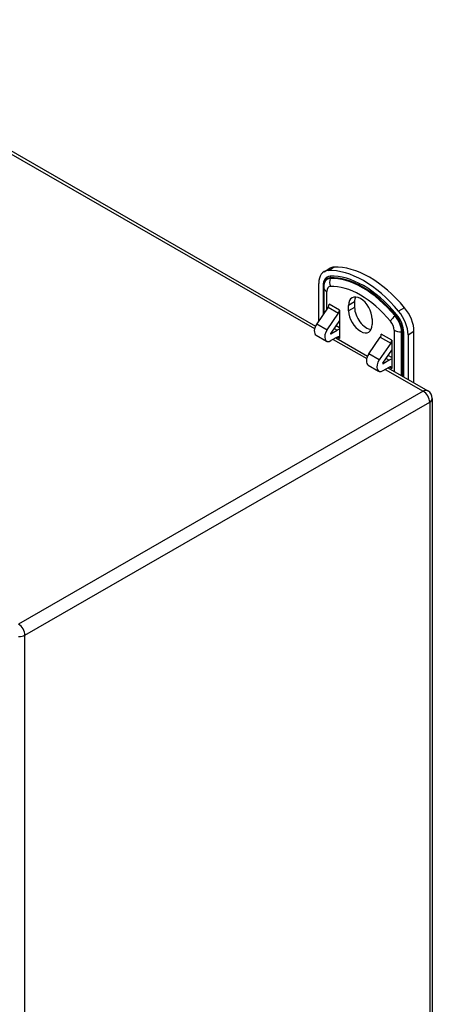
# Model space of a CAD drawing. Header units: inches. Extents: x 5.1 to 81, y 4.4 to 51.
# Tile 56 of 56: x 77.2 to 81, y 32.3 to 41.6. Entities that reach past the tile are written whole.
import ezdxf

# ---------------------------------------------------------------- set-up
doc = ezdxf.new("R2010")
doc.units = ezdxf.units.IN
doc.header["$MEASUREMENT"] = 0
doc.layers.add('Visible Edges(ANSI)', color=7, linetype='Continuous', lineweight=25)
doc.layers.add('Visible Tangent Edges(ANSI)', color=7, linetype='Continuous', lineweight=25)

msp = doc.modelspace()

# ---------------------------------------------------------------- linework, layer by layer
at = {"layer": 'Visible Edges(ANSI)'}
for p, q in [((74.9761, 41.5536), (79.9551, 38.6864)), ((80.0349, 39.1949), (80.0906, 39.227)), ((79.9857, 38.7349), (79.9857, 39.0864)), ((80.0323, 39.051), (80.0323, 39.0549)), ((80.0323, 39.051), (80.0323, 38.8031)), ((80.083, 38.8903), (80.0831, 38.8903)), ((80.083, 38.8882), (80.083, 38.8903)), ((80.3209, 38.912), (80.3209, 38.8613)), ((80.0744, 38.8649), (79.9667, 38.7069)), ((80.0641, 38.6508), (80.1719, 38.8088)), ((80.1805, 38.8342), (80.1806, 38.8341)), ((80.1806, 38.8341), (80.1806, 38.5709)), ((80.2652, 38.8292), (80.2652, 38.8799)), ((80.1806, 38.7404), (80.0981, 38.6194)), ((80.4858, 38.7529), (80.4858, 38.7022)), ((80.0998, 38.6146), (80.1583, 38.6483)), ((80.1474, 38.6916), (80.1806, 38.6725)), ((80.5704, 38.6097), (80.5704, 38.6097)), ((80.5704, 38.6076), (80.5704, 38.6097)), ((80.8209, 38.6055), (80.8209, 38.1878)), ((80.8766, 38.1557), (80.8766, 38.6375)), ((79.9611, 38.6023), (80.0585, 38.5462)), ((80.1583, 38.5839), (80.0998, 38.5502)), ((80.1457, 38.5766), (80.4424, 38.4058)), ((80.1805, 38.571), (80.1806, 38.571)), ((80.1806, 38.5709), (80.1805, 38.571)), ((80.454, 38.4263), (80.5617, 38.5843)), ((80.6592, 38.5282), (80.5515, 38.3702)), ((80.6679, 38.5536), (80.6679, 38.5535)), ((80.6679, 38.5535), (80.6679, 38.2903)), ((80.5854, 38.3388), (80.6679, 38.4597)), ((80.6456, 38.3676), (80.5871, 38.334)), ((80.6679, 38.3919), (80.6347, 38.411)), ((80.4484, 38.3217), (80.5459, 38.2655)), ((80.5871, 38.2696), (80.6456, 38.3033)), ((80.633, 38.296), (81.0057, 38.0814)), ((80.6679, 38.3161), (80.6679, 38.2903)), ((80.6679, 38.3161), (80.6679, 38.3161)), ((80.6679, 38.2903), (80.6679, 38.2904)), ((80.6679, 38.2903), (80.6679, 38.2903)), ((81.0478, 38.0086), (81.0478, 25.0652))]:
    msp.add_line(p, q, dxfattribs=at)
msp.add_arc((80.9638, 38.0086), 0.084, 0, 60.06401, dxfattribs=at)
for centre, major_axis, start_param, end_param in [((80.1528, 38.9902), (-0.1179, 0.2047), 5.99319, 7.070517), ((80.4033, 38.3074), (-0.4912, 0.8529), 5.006251, 5.99319), ((80.2084, 39.0223), (-0.1179, 0.2047), 5.99319, 6.283185), ((80.459, 38.3394), (-0.4912, 0.8529), 5.006251, 5.99319), ((80.3755, 38.8164), (-0.0778, 0.1352), 3.928925, 7.070517), ((80.0608, 38.8775), (-0.0157, -0.0273), 1.439743, 2.354261), ((80.4312, 38.8484), (-0.0778, 0.1352), 0.36422, 0.787332), ((80.1583, 38.8214), (0.0157, 0.0273), 4.581336, 5.495853), ((80.3755, 38.7657), (0.0778, -0.1352), 3.928925, 7.070517), ((80.4312, 38.7977), (0.0778, -0.1352), 3.928925, 5.918966), ((80.6539, 38.7017), (0.1179, -0.2047), 0.787332, 1.864659), ((80.7095, 38.7337), (-0.1179, 0.2047), 3.928925, 5.006251), ((80.0024, 38.6739), (-0.0413, -0.0716), 4.581336, 6.283185), ((80.0998, 38.6178), (-0.0413, -0.0716), 4.581336, 7.06665), ((80.0998, 38.6178), (-0.00196, -0.00341), 4.581336, 7.06665), ((80.1583, 38.5581), (0.055, 0.0955), 0.492766, 0.783464), ((80.5482, 38.5968), (-0.0157, -0.0273), 1.439743, 2.354261), ((80.1583, 38.5581), (0.0157, 0.0273), 5.495853, 7.06665), ((80.6456, 38.5407), (0.0157, 0.0273), 4.581336, 5.495853), ((80.4897, 38.3933), (-0.0413, -0.0716), 4.581336, 6.283185), ((80.5871, 38.3372), (-0.0413, -0.0716), 4.581336, 7.06665), ((80.5871, 38.3372), (-0.00196, -0.00341), 4.581336, 7.06665), ((80.6456, 38.2775), (0.055, 0.0955), 0.492766, 0.783464), ((80.6456, 38.2775), (0.0157, 0.0273), 5.495853, 7.06665)]:
    msp.add_ellipse(centre, major_axis=major_axis, ratio=0.578093, start_param=start_param, end_param=end_param, dxfattribs=at)
at = {"layer": 'Visible Tangent Edges(ANSI)'}
for p, q in [((74.9516, 41.5394), (79.9468, 38.6629)), ((80.0736, 39.2059), (80.1293, 39.2379)), ((80.0918, 39.1319), (80.0935, 39.1382)), ((80.0265, 39.0629), (80.0265, 38.7946)), ((80.0611, 38.8454), (80.0611, 39.011)), ((80.1805, 38.8342), (80.0831, 38.8903)), ((80.3209, 38.912), (80.2652, 38.8799)), ((80.0744, 38.8649), (80.1719, 38.8088)), ((80.3209, 38.8613), (80.2652, 38.8292)), ((80.7887, 38.8583), (80.733, 38.8262)), ((79.9667, 38.7069), (80.0641, 38.6508)), ((80.7, 38.7817), (80.7049, 38.7861)), ((80.097, 38.6162), (80.0998, 38.6146)), ((80.1292, 38.665), (80.1583, 38.6483)), ((80.6679, 38.5536), (80.5704, 38.6097)), ((80.6899, 38.6489), (80.6899, 38.2633)), ((80.7595, 38.2232), (80.7595, 38.6323)), ((80.7595, 38.6323), (80.7662, 38.6323)), ((80.7662, 38.6323), (80.7662, 38.2193)), ((80.7801, 38.2113), (80.7801, 38.629)), ((80.8209, 38.6055), (80.8766, 38.6375)), ((80.1211, 38.5625), (80.4341, 38.3823)), ((80.1582, 38.5838), (80.1805, 38.571)), ((80.5617, 38.5843), (80.6592, 38.5282)), ((80.5515, 38.3702), (80.454, 38.4263)), ((80.5871, 38.334), (80.5843, 38.3356)), ((80.6165, 38.3844), (80.6456, 38.3676)), ((80.6085, 38.2819), (80.9638, 38.0773)), ((80.6455, 38.3032), (80.6679, 38.2903)), ((80.9638, 38.0773), (77.1785, 35.8975)), ((77.2379, 35.7946), (81.0232, 37.9744)), ((81.0232, 37.9744), (81.0232, 25.031)), ((77.2379, 22.8512), (77.2379, 35.7946))]:
    msp.add_line(p, q, dxfattribs=at)
for centre, major_axis, ratio, start_param, end_param in [((80.4033, 38.3074), (-0.4624, 0.803), 0.578093, 5.006251, 5.99319), ((80.1528, 38.9902), (-0.0891, 0.1547), 0.578093, 5.99319, 7.070517), ((80.1487, 38.9879), (-0.0822, 0.1427), 0.578093, 5.99319, 7.070517), ((80.1453, 38.9859), (-0.0798, 0.1385), 0.578093, 5.99319, 7.070517), ((80.1643, 39.0967), (-0.0045, 0.0983), 0.7819, 1.169014, 1.954412), ((80.3959, 38.3031), (-0.4531, 0.7868), 0.578093, 5.006251, 5.99319), ((80.079, 39.1452), (-0.0009, 0.0197), 0.7819, 4.310606, 5.096005), ((80.3992, 38.305), (-0.4555, 0.7909), 0.578093, 5.006251, 5.99319), ((80.3755, 38.2913), (-0.4183, 0.7265), 0.578093, 5.006251, 5.99319), ((80.0126, 39.0549), (0.0197, 0), 0.575862, 0, 0.785398), ((80.1307, 39.051), (-0.0984, 0), 0.575862, 0, 0.785398), ((80.1249, 38.9742), (-0.045, 0.0782), 0.578093, 5.99319, 7.070517), ((80.6998, 38.7878), (0.0151, 0.0126), 0.236347, 4.860585, 5.645983), ((80.6539, 38.7017), (-0.0891, 0.1547), 0.578093, 3.928925, 5.006251), ((80.7259, 38.7733), (0.0756, 0.0631), 0.236347, 1.718993, 2.504391), ((80.626, 38.6856), (0.045, -0.0782), 0.578093, 0.787332, 1.864659), ((80.6464, 38.6974), (-0.0798, 0.1385), 0.578093, 3.928925, 5.006251), ((80.6498, 38.6993), (0.0822, -0.1427), 0.578093, 0.787332, 1.864659), ((80.7595, 38.689), (0.0984, 0), 0.575862, 3.926991, 4.712389), ((80.7662, 38.6209), (0.0197, 0), 0.575862, 0.785398, 1.570796), ((80.9638, 38.0086), (0.0419, 0.0728), 0.578093, 0, 0.783464), ((80.9638, 38.0086), (-0.0419, 0.0728), 0.578093, 3.928925, 5.499721), ((80.9638, 38.0086), (0.084, 0), 0.575862, 5.497787, 6.283185), ((77.1785, 35.8288), (0.0419, -0.0728), 0.578093, 0.787332, 2.358128), ((77.1785, 35.8288), (0.084, 0), 0.575862, 4.712389, 5.497787)]:
    msp.add_ellipse(centre, major_axis=major_axis, ratio=ratio, start_param=start_param, end_param=end_param, dxfattribs=at)

doc.saveas('drawing.dxf')
